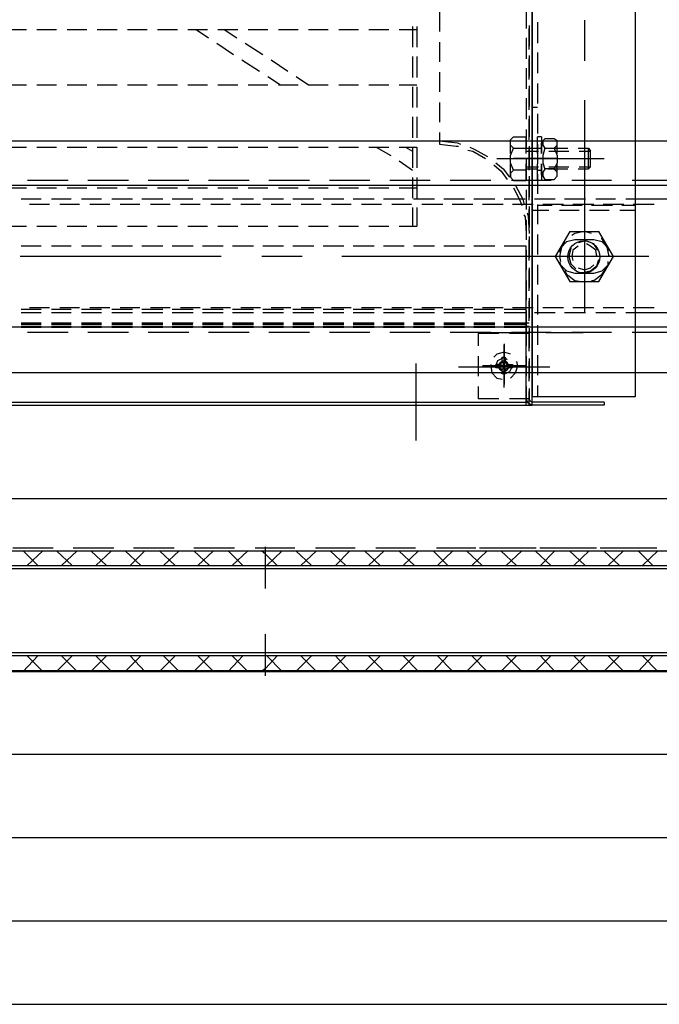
# Model space of a CAD drawing. Header units: millimetres. Extents: x -1435 to 74790, y -2508 to 13830.
# Tile 86 of 95: x 34678 to 34778, y 10471 to 10626. Entities that reach past the tile are written whole.
import ezdxf

# ---------------------------------------------------------------- set-up
doc = ezdxf.new("R2010")
doc.units = ezdxf.units.MM
doc.layers.add('ACMV-EQP-CHW', color=30, linetype='Continuous', true_color=0xff7f00)
doc.layers.add('ACMV-FCU', color=30, linetype='Continuous', true_color=0xff7f00)

# ---------------------------------------------------------------- blocks, each defined once
blk = doc.blocks.new('AHU-3TR-CARRIER')
at = {"layer": 'ACMV-EQP-CHW'}
for points in [[(751.81, 519.81), (751.81, 84.51)], [(751.81, 82.02), (751.81, 519.5)], [(782.67, 519.81), (782.67, 84.51)], [(749.94, 201.13), (749.94, 194.9)], [(724.05, 199.88), (724.05, 193.96)], [(715.95, 195.52), (715.95, 189.28)], [(717.2, 195.52), (717.2, 189.28)], [(750.87, 195.83), (750.87, 189.59)], [(750.87, 188.65), (750.87, 194.9)], [(753.37, 196.76), (753.37, 190.53)], [(767.4, 197.39), (767.4, 185.22)], [(594.34, 194.58), (600.26, 194.58)], [(603.38, 194.58), (609.3, 194.58)], [(612.42, 194.58), (618.34, 194.58)], [(621.47, 194.58), (627.39, 194.58)], [(630.51, 194.58), (636.43, 194.58)], [(639.55, 194.58), (645.47, 194.58)], [(648.6, 194.58), (654.52, 194.58)], [(651.09, 194.58), (654.83, 192.09)], [(657.64, 194.58), (663.56, 194.58)], [(659.51, 194.58), (663.25, 192.09)], [(666.68, 194.58), (672.61, 194.58)], [(675.72, 194.58), (681.65, 194.58)], [(684.77, 194.58), (690.69, 194.58)], [(693.82, 194.58), (699.74, 194.58)], [(702.85, 194.58), (708.78, 194.58)], [(711.89, 194.58), (717.2, 194.58)], [(749.94, 192.09), (749.94, 185.85)], [(657.33, 190.53), (662.32, 187.09)], [(665.74, 190.53), (671.04, 187.09)], [(724.05, 190.84), (724.05, 184.91)], [(715.95, 186.47), (715.95, 180.24)], [(717.2, 186.47), (717.2, 180.24)], [(750.87, 186.79), (750.87, 180.55)], [(753.37, 187.72), (753.37, 181.48)], [(664.8, 185.54), (670.11, 182.11)], [(673.54, 185.54), (678.52, 182.11)], [(749.94, 183.04), (749.94, 176.81)], [(750.87, 179.61), (750.87, 185.85)], [(672.61, 180.55), (676.35, 178.05)], [(681.03, 180.55), (684.77, 178.05)], [(724.05, 181.8), (724.05, 175.87)], [(594.34, 178.05), (600.26, 178.05)], [(603.38, 178.05), (609.3, 178.05)], [(612.42, 178.05), (618.34, 178.05)], [(621.47, 178.05), (627.39, 178.05)], [(630.51, 178.05), (636.43, 178.05)], [(639.55, 178.05), (645.47, 178.05)], [(648.6, 178.05), (654.52, 178.05)], [(657.64, 178.05), (663.56, 178.05)], [(666.68, 178.05), (672.61, 178.05)], [(675.72, 178.05), (681.65, 178.05)], [(684.77, 178.05), (690.69, 178.05)], [(693.82, 178.05), (699.74, 178.05)], [(702.85, 178.05), (708.78, 178.05)], [(711.89, 178.05), (717.2, 178.05)], [(715.95, 177.44), (715.95, 171.19)], [(717.2, 177.44), (717.2, 171.19)], [(750.87, 177.74), (750.87, 171.51)], [(753.37, 178.37), (753.37, 172.44)], [(750.87, 170.57), (750.87, 176.81)], [(724.05, 172.75), (724.05, 166.82)], [(749.94, 174), (749.94, 167.76)], [(753.37, 171.19), (751.81, 171.19)], [(767.4, 173.38), (767.4, 143.13)], [(715.95, 168.39), (715.95, 162.15)], [(717.2, 168.39), (717.2, 162.15)], [(750.87, 168.69), (750.87, 162.46)], [(753.37, 169.33), (753.37, 163.4)], [(750.87, 161.52), (750.87, 167.76)], [(724.05, 163.71), (724.05, 160.28)], [(746.2, 159.04), (745.25, 159.97), (745.25, 161.52), (746.2, 162.46)], [(746.2, 162.46), (749.95, 162.46)], [(749.94, 164.65), (749.94, 158.73)], [(749.94, 157.47), (749.94, 162.46)], [(753.37, 157.47), (753.37, 162.46)], [(754.61, 162.46), (753.37, 162.46)], [(754.61, 162.46), (754.61, 157.47)], [(1011.23, 91.68), (17.47, 91.68), (17.47, 161.22), (1011.23, 161.22)], [(594.34, 159.34), (600.26, 159.34)], [(603.38, 159.34), (609.3, 159.34)], [(612.42, 159.34), (618.34, 159.34)], [(621.47, 159.34), (627.39, 159.34)], [(630.51, 159.34), (636.43, 159.34)], [(639.55, 159.34), (645.47, 159.34)], [(648.6, 159.34), (654.52, 159.34)], [(657.64, 159.34), (663.56, 159.34)], [(666.68, 159.34), (672.61, 159.34)], [(675.72, 159.34), (681.65, 159.34)], [(684.77, 159.34), (690.69, 159.34)], [(693.82, 159.34), (699.74, 159.34)], [(702.85, 159.34), (708.78, 159.34)], [(705.03, 159.34), (709.4, 156.85)], [(711.89, 159.34), (717.2, 159.34)], [(713.78, 159.34), (715.95, 158.09)], [(715.95, 159.34), (715.95, 153.11)], [(717.2, 159.34), (717.2, 153.11)], [(724.05, 161.21), (729.36, 160.59), (730.29, 160.28)], [(724.05, 160.28), (729.04, 159.66), (729.66, 159.66)], [(733.1, 159.34), (734.35, 158.72), (738.4, 156.54)], [(745.25, 157.47), (745.25, 161.21)], [(750.87, 159.66), (750.87, 153.42)], [(753.37, 160.28), (753.37, 154.36)], [(754.61, 157.47), (754.61, 160.59)], [(755.55, 161.84), (754.92, 161.21), (754.92, 159.97), (755.55, 159.04), (754.92, 156.85), (754.92, 154.67), (755.55, 152.79), (754.92, 151.86), (754.92, 150.62), (755.55, 149.68), (758.36, 149.68)], [(758.36, 161.84), (755.56, 161.84)], [(758.36, 159.04), (759.29, 159.97), (759.29, 161.21), (758.36, 161.84)], [(759.29, 157.47), (759.29, 160.59)], [(732.48, 158.41), (734.04, 158.1), (737.78, 155.91)], [(746.2, 152.48), (745.25, 154.67), (745.25, 156.85), (746.2, 159.04), (749.95, 159.04)], [(749.94, 159.04), (753.37, 159.04)], [(749.94, 158.09), (753.67, 158.09)], [(750.87, 152.48), (750.87, 158.72)], [(753.37, 159.03), (754.61, 159.03)], [(755.56, 159.04), (758.36, 159.04), (759.29, 156.85), (759.29, 154.67), (758.36, 152.8), (755.56, 152.8)], [(756.48, 159.04), (762.42, 159.04)], [(756.8, 158.09), (762.72, 158.09)], [(765.53, 159.04), (768.64, 159.04)], [(765.84, 158.09), (769.27, 158.09)], [(768.64, 152.8), (768.64, 159.04), (769.27, 158.1)], [(768.64, 152.8), (769.27, 153.42), (769.27, 158.1)], [(711.89, 155.29), (715.95, 152.48)], [(740.27, 154.04), (742.45, 152.17), (744.32, 149.68)], [(740.89, 154.67), (743.08, 152.8), (744.95, 150.3)], [(741.21, 155.91), (773.32, 155.91)], [(745.25, 150.62), (745.25, 154.36)], [(759.29, 155.91), (746.2, 155.91)], [(749.63, 155.91), (758.67, 155.91)], [(749.94, 155.6), (749.94, 149.68)], [(749.95, 149.36), (749.95, 154.36)], [(753.37, 149.37), (753.37, 154.36)], [(754.61, 150.92), (754.61, 154.36)], [(754.61, 154.36), (754.61, 149.37)], [(759.29, 150.92), (759.29, 154.36)], [(749.95, 152.48), (746.2, 152.48), (745.25, 151.55), (745.25, 150.3), (746.2, 149.37), (749.95, 149.37)], [(749.94, 153.42), (753.67, 153.42)], [(749.94, 152.8), (753.37, 152.8)], [(750.87, 150.62), (750.87, 144.37)], [(753.37, 152.48), (754.61, 152.48)], [(753.37, 151.24), (753.37, 145.31)], [(756.48, 152.8), (762.42, 152.8)], [(756.8, 153.42), (762.72, 153.42)], [(758.36, 149.68), (759.29, 150.62), (759.29, 151.86), (758.36, 152.79)], [(765.53, 152.8), (768.64, 152.8)], [(765.84, 153.42), (769.27, 153.42)], [(982.22, 147.81), (46.16, 147.81)], [(612.74, 149.37), (600.57, 149.37)], [(630.82, 149.37), (618.66, 149.37)], [(648.9, 149.37), (636.74, 149.37)], [(667, 149.37), (654.83, 149.37)], [(685.08, 149.37), (672.92, 149.37)], [(703.17, 149.37), (691.01, 149.37)], [(721.25, 149.37), (709.09, 149.37)], [(715.95, 150.29), (715.95, 144.07)], [(717.2, 150.29), (717.2, 144.07)], [(739.34, 149.37), (727.18, 149.37)], [(757.42, 149.37), (745.57, 149.37)], [(746.82, 147.81), (749, 143.75), (749.31, 142.5)], [(750.87, 143.44), (750.87, 149.68)], [(754.61, 149.36), (753.37, 149.36)], [(775.5, 149.37), (763.65, 149.37)], [(793.59, 149.37), (781.74, 149.37)], [(594.34, 147.18), (600.26, 147.18)], [(603.38, 147.18), (609.3, 147.18)], [(612.42, 147.18), (618.34, 147.18)], [(621.47, 147.18), (627.39, 147.18)], [(630.51, 147.18), (636.43, 147.18)], [(639.55, 147.18), (645.47, 147.18)], [(648.6, 147.18), (654.52, 147.18)], [(657.64, 147.18), (663.56, 147.18)], [(666.68, 147.18), (672.61, 147.18)], [(675.72, 147.18), (681.65, 147.18)], [(684.77, 147.18), (690.69, 147.18)], [(693.82, 147.18), (699.74, 147.18)], [(702.85, 147.18), (708.78, 147.18)], [(711.89, 147.18), (717.2, 147.18)], [(746.2, 147.18), (748.06, 143.44), (748.69, 141.89)], [(749.94, 146.56), (749.94, 140.64)], [(604.63, 143.75), (598.7, 143.75)], [(607.12, 142.2), (601.2, 142.2)], [(613.67, 143.75), (607.75, 143.75)], [(616.16, 142.2), (610.25, 142.2)], [(622.71, 143.75), (616.78, 143.75)], [(625.21, 142.2), (619.28, 142.2)], [(632.07, 143.75), (625.83, 143.75)], [(634.25, 142.2), (628.32, 142.2)], [(641.11, 143.75), (634.87, 143.75)], [(643.29, 142.2), (637.37, 142.2)], [(650.15, 143.75), (643.92, 143.75)], [(652.33, 142.2), (646.41, 142.2)], [(659.19, 143.75), (652.96, 143.75)], [(661.38, 142.2), (655.46, 142.2)], [(668.24, 143.75), (662, 143.75)], [(670.42, 142.2), (664.5, 142.2)], [(677.28, 143.75), (671.04, 143.75)], [(679.46, 142.2), (673.54, 142.2)], [(686.32, 143.75), (680.08, 143.75)], [(688.51, 142.2), (682.59, 142.2)], [(695.37, 143.75), (689.13, 143.75)], [(697.55, 142.2), (691.63, 142.2)], [(704.41, 143.75), (698.18, 143.75)], [(706.6, 142.2), (700.67, 142.2)], [(713.45, 143.75), (707.22, 143.75)], [(715.64, 142.2), (709.71, 142.2)], [(722.5, 143.75), (716.26, 143.75)], [(725, 142.2), (718.76, 142.2)], [(731.54, 143.75), (725.29, 143.75)], [(734.04, 142.2), (727.81, 142.2)], [(740.59, 143.75), (734.34, 143.75)], [(743.08, 142.2), (736.84, 142.2)], [(749.63, 143.75), (743.39, 143.75)], [(752.11, 142.2), (745.89, 142.2)], [(758.67, 143.75), (752.44, 143.75)], [(753.37, 142.19), (753.37, 136.27)], [(757.73, 141.89), (753.37, 141.89)], [(761.16, 142.2), (754.93, 142.2)], [(766.77, 141.89), (760.54, 141.89)], [(767.71, 143.75), (761.48, 143.75)], [(770.2, 142.2), (763.98, 142.2)], [(767.4, 143.13), (767.4, 109.76)], [(775.82, 141.89), (769.58, 141.89)], [(776.76, 143.75), (770.84, 143.75)], [(779.25, 142.2), (773.01, 142.2)], [(782.67, 141.89), (778.62, 141.89)], [(782.67, 143.75), (779.88, 143.75)], [(788.29, 142.2), (782.05, 142.2)], [(782.67, 109.76), (840.37, 109.76), (840.37, 143.75), (782.67, 143.75)], [(715.95, 141.26), (715.95, 135.64)], [(717.2, 141.26), (717.2, 135.64)], [(749.32, 139.08), (749.63, 138.45), (749.95, 133.47)], [(750.25, 139.7), (750.56, 138.77), (750.87, 133.47)], [(750.87, 141.57), (750.87, 135.34)], [(750.87, 134.4), (750.87, 140.64)], [(756.79, 140.32), (751.81, 140.32)], [(765.84, 140.33), (759.92, 140.33)], [(774.88, 140.33), (768.96, 140.33)], [(782.67, 140.33), (778, 140.33)], [(749.94, 137.52), (749.94, 131.59)], [(767.4, 137.2), (767.4, 115.69)], [(594.34, 135.64), (600.26, 135.64)], [(603.38, 135.64), (609.3, 135.64)], [(612.42, 135.64), (618.34, 135.64)], [(621.47, 135.64), (627.39, 135.64)], [(630.51, 135.64), (636.43, 135.64)], [(639.55, 135.64), (645.47, 135.64)], [(648.6, 135.64), (654.52, 135.64)], [(657.64, 135.64), (663.56, 135.64)], [(666.68, 135.64), (672.61, 135.64)], [(675.72, 135.64), (681.65, 135.64)], [(684.77, 135.64), (690.69, 135.64)], [(693.82, 135.64), (699.74, 135.64)], [(702.85, 135.64), (708.78, 135.64)], [(711.89, 135.64), (717.2, 135.64)], [(753.37, 133.15), (753.37, 127.22)], [(763.03, 134.09), (758.67, 126.6), (763.03, 119.12)], [(763.03, 134.09), (771.77, 134.09)], [(769.58, 133.47), (767.4, 134.09), (764.59, 133.47), (763.65, 132.84)], [(771.77, 119.12), (776.13, 126.6), (771.77, 134.09)], [(750.87, 132.52), (750.87, 126.29)], [(750.87, 125.36), (750.87, 131.59)], [(770.2, 131.59), (764.59, 131.59), (762.09, 130.97), (760.22, 129.1), (759.91, 127.85)], [(761.48, 130.97), (760.54, 129.41), (759.92, 126.6), (760.22, 125.04)], [(771.45, 128.48), (770.2, 130.34), (767.71, 131.28), (765.53, 130.66)], [(771.14, 126.91), (771.14, 126.6), (770.84, 128.48), (769.27, 129.72), (768.02, 130.34)], [(774.57, 127.85), (774.57, 129.1), (772.7, 130.97), (770.21, 131.59)], [(774.88, 126.91), (774.88, 126.6), (774.26, 129.41), (772.7, 131.9), (772.4, 131.9)], [(390.4, 129.72), (390.4, 82.02), (749.94, 82.02), (749.94, 129.72)], [(604.63, 129.72), (598.7, 129.72)], [(613.68, 129.72), (607.75, 129.72)], [(622.71, 129.72), (616.78, 129.72)], [(632.07, 129.72), (625.83, 129.72)], [(641.11, 129.72), (634.87, 129.72)], [(650.16, 129.72), (643.92, 129.72)], [(659.19, 129.72), (652.96, 129.72)], [(668.24, 129.72), (662, 129.72)], [(677.28, 129.72), (671.04, 129.72)], [(686.33, 129.72), (680.09, 129.72)], [(695.38, 129.72), (689.13, 129.72)], [(704.41, 129.72), (698.17, 129.72)], [(713.45, 129.72), (707.22, 129.72)], [(722.5, 129.72), (716.26, 129.72)], [(731.54, 129.72), (725.3, 129.72)], [(740.59, 129.72), (734.34, 129.72)], [(749.94, 129.72), (743.39, 129.72)], [(749.94, 128.48), (749.94, 122.55)], [(763.35, 129.1), (762.72, 126.6), (763.35, 124.42), (764.9, 122.87)], [(765.53, 129.72), (763.97, 128.48), (763.65, 126.6), (763.97, 125.36)], [(658.57, 126.6), (598.39, 126.6)], [(682.9, 126.6), (670.73, 126.6)], [(755.24, 126.6), (694.75, 126.6)], [(786.74, 126.6), (748.06, 126.6)], [(753.37, 124.11), (753.37, 118.19)], [(759.92, 125.05), (760.22, 124.1), (762.09, 122.24), (764.59, 121.61)], [(764.59, 121.61), (770.2, 121.61), (772.7, 122.24), (774.57, 124.11), (774.57, 125.04)], [(765.53, 123.17), (767.4, 122.55), (769.27, 123.17), (770.21, 124.11)], [(779.24, 126.6), (767.4, 126.6)], [(767.72, 121.93), (769.27, 122.24), (771.14, 123.8), (771.77, 125.67)], [(750.87, 123.17), (750.87, 117.24)], [(750.87, 116.31), (750.87, 122.55)], [(761.48, 122.24), (762.09, 121.3), (764.59, 119.43), (766.46, 119.12)], [(769.58, 119.43), (770.21, 119.43), (772.7, 121.3), (774.26, 123.49)], [(749.94, 119.43), (749.94, 113.5)], [(763.03, 119.11), (771.77, 119.11)], [(753.37, 115.07), (753.37, 109.15)], [(750.87, 114.13), (750.87, 108.2)], [(750.87, 107.27), (750.87, 113.19)], [(604.63, 110.7), (598.7, 110.7)], [(598.7, 109.76), (604.63, 109.76)], [(601.2, 111.32), (607.12, 111.32)], [(613.68, 110.7), (607.75, 110.7)], [(607.75, 109.76), (613.67, 109.76)], [(610.25, 111.32), (616.16, 111.32)], [(622.71, 110.7), (616.78, 110.7)], [(616.78, 109.76), (622.7, 109.76)], [(619.28, 111.32), (625.21, 111.32)], [(632.07, 110.7), (625.83, 110.7)], [(625.83, 109.76), (632.07, 109.76)], [(628.32, 111.32), (634.25, 111.32)], [(641.11, 110.7), (634.87, 110.7)], [(634.87, 109.76), (641.11, 109.76)], [(637.37, 111.32), (643.29, 111.32)], [(650.16, 110.7), (643.92, 110.7)], [(643.92, 109.76), (650.16, 109.76)], [(646.41, 111.32), (652.33, 111.32)], [(659.19, 110.7), (652.96, 110.7)], [(652.96, 109.76), (659.19, 109.76)], [(655.45, 111.32), (661.38, 111.32)], [(668.24, 110.7), (662, 110.7)], [(662, 109.76), (668.24, 109.76)], [(664.5, 111.32), (670.42, 111.32)], [(677.28, 110.7), (671.04, 110.7)], [(671.04, 109.76), (677.28, 109.76)], [(673.54, 111.32), (679.46, 111.32)], [(686.33, 110.7), (680.09, 110.7)], [(680.09, 109.76), (686.33, 109.76)], [(682.59, 111.32), (688.51, 111.32)], [(689.12, 109.76), (695.37, 109.76)], [(695.38, 110.7), (689.13, 110.7)], [(691.62, 111.32), (697.55, 111.32)], [(704.41, 110.7), (698.17, 110.7)], [(698.17, 109.76), (704.41, 109.76)], [(700.67, 111.32), (706.59, 111.32)], [(713.45, 110.7), (707.22, 110.7)], [(707.22, 109.76), (713.45, 109.76)], [(709.71, 111.32), (715.64, 111.32)], [(722.5, 110.7), (716.26, 110.7)], [(716.26, 109.76), (722.5, 109.76)], [(718.76, 111.32), (725, 111.32)], [(725.29, 109.76), (731.54, 109.76)], [(731.54, 110.7), (725.3, 110.7)], [(727.8, 111.32), (734.04, 111.32)], [(740.59, 110.7), (734.34, 110.7)], [(734.34, 109.76), (740.59, 109.76)], [(736.84, 111.32), (743.08, 111.32)], [(749.94, 110.7), (743.39, 110.7)], [(743.39, 109.76), (749.63, 109.76)], [(745.89, 111.32), (752.11, 111.32)], [(749.94, 110.39), (749.94, 103.53)], [(752.44, 109.76), (758.67, 109.76)], [(754.93, 111.32), (761.16, 111.32)], [(761.48, 109.76), (767.72, 109.76)], [(763.97, 111.32), (770.21, 111.32)], [(770.84, 109.76), (776.76, 109.76)], [(773.01, 111.32), (779.25, 111.32)], [(779.88, 109.76), (782.68, 109.76)], [(782.05, 111.32), (788.29, 111.32)], [(598.7, 106.65), (604.63, 106.65)], [(598.7, 106.34), (604.63, 106.34)], [(607.75, 106.65), (613.68, 106.65)], [(607.75, 106.34), (613.67, 106.34)], [(616.78, 106.65), (622.71, 106.65)], [(616.78, 106.34), (622.71, 106.34)], [(625.83, 106.65), (632.07, 106.65)], [(625.83, 106.34), (632.07, 106.34)], [(634.87, 106.65), (641.11, 106.65)], [(634.87, 106.34), (641.11, 106.34)], [(643.92, 106.65), (650.16, 106.65)], [(643.92, 106.34), (650.15, 106.34)], [(652.95, 106.65), (659.19, 106.65)], [(652.96, 106.34), (659.19, 106.34)], [(662, 106.65), (668.24, 106.65)], [(662, 106.34), (668.24, 106.34)], [(671.04, 106.65), (677.28, 106.65)], [(671.04, 106.34), (677.28, 106.34)], [(680.08, 106.34), (686.32, 106.34)], [(680.09, 106.65), (686.33, 106.65)], [(689.13, 106.65), (695.38, 106.65)], [(689.13, 106.34), (695.37, 106.34)], [(698.17, 106.65), (704.41, 106.65)], [(698.18, 106.34), (704.41, 106.34)], [(707.22, 106.65), (713.45, 106.65)], [(707.22, 106.34), (713.45, 106.34)], [(716.26, 106.65), (722.5, 106.65)], [(716.26, 106.34), (722.5, 106.34)], [(725.29, 106.34), (731.54, 106.34)], [(725.3, 106.65), (731.54, 106.65)], [(734.34, 106.65), (740.59, 106.65)], [(734.34, 106.34), (740.59, 106.34)], [(743.39, 106.65), (750.87, 106.65)], [(743.39, 106.34), (749.94, 106.34)], [(982.22, 105.4), (46.16, 105.4)], [(598.7, 105.71), (604.63, 105.71)], [(598.7, 105.4), (604.63, 105.4)], [(612.74, 103.84), (600.57, 103.84)], [(607.75, 105.71), (613.68, 105.71)], [(607.75, 105.4), (613.67, 105.4)], [(616.78, 105.71), (622.71, 105.71)], [(616.78, 105.4), (622.71, 105.4)], [(630.82, 103.84), (618.66, 103.84)], [(625.83, 105.71), (632.07, 105.71)], [(625.83, 105.4), (632.07, 105.4)], [(634.87, 105.71), (641.11, 105.71)], [(634.87, 105.4), (641.11, 105.4)], [(648.9, 103.84), (636.74, 103.84)], [(643.92, 105.71), (650.16, 105.71)], [(643.92, 105.4), (650.15, 105.4)], [(652.95, 105.71), (659.19, 105.71)], [(652.96, 105.4), (659.19, 105.4)], [(667, 103.84), (654.83, 103.84)], [(662, 105.71), (668.24, 105.71)], [(662, 105.4), (668.24, 105.4)], [(671.04, 105.71), (677.28, 105.71)], [(671.04, 105.4), (677.28, 105.4)], [(685.08, 103.84), (672.92, 103.84)], [(680.08, 105.4), (686.32, 105.4)], [(680.09, 105.71), (686.33, 105.71)], [(689.13, 105.71), (695.38, 105.71)], [(689.13, 105.4), (695.37, 105.4)], [(703.17, 103.84), (691.01, 103.84)], [(698.17, 105.71), (704.41, 105.71)], [(698.18, 105.4), (704.41, 105.4)], [(707.22, 105.71), (713.45, 105.71)], [(707.22, 105.4), (713.45, 105.4)], [(721.25, 103.84), (709.09, 103.84)], [(716.26, 105.71), (722.5, 105.71)], [(716.26, 105.4), (722.5, 105.4)], [(725.29, 105.4), (731.54, 105.4)], [(725.3, 105.71), (731.54, 105.71)], [(739.34, 103.84), (727.18, 103.84)], [(734.34, 105.71), (740.59, 105.71)], [(734.34, 105.4), (740.59, 105.4)], [(741.82, 103.52), (735.59, 103.52)], [(735.59, 103.52), (735.59, 99.79)], [(738.4, 103.84), (749.63, 103.84)], [(743.39, 105.71), (750.87, 105.71)], [(743.39, 105.4), (749.94, 105.4)], [(750.87, 103.52), (744.95, 103.52)], [(757.42, 103.84), (745.57, 103.84)], [(749.94, 103.52), (749.94, 99.79)], [(750.87, 105.09), (750.87, 99.17)], [(750.87, 98.23), (750.87, 104.15)], [(753.37, 106.02), (753.37, 100.1)], [(755.87, 103.84), (767.09, 103.84)], [(775.5, 103.84), (763.65, 103.84)], [(793.59, 103.84), (781.74, 103.84)], [(743.39, 100.41), (743.39, 88.57)], [(745.25, 97.3), (743.39, 97.91), (741.21, 97.3), (740.27, 96.36)], [(743.39, 87.31), (743.39, 100.1)], [(743.39, 99.17), (743.39, 88.25)], [(716.87, 94.49), (716.87, 71.41)], [(735.59, 96.67), (735.59, 90.75)], [(740.89, 93.86), (741.53, 95.42), (743.39, 96.36), (744.32, 95.73)], [(742.76, 95.12), (743.39, 93.86), (741.82, 94.18), (742.45, 94.49), (742.76, 95.12), (742.76, 96.36)], [(742.76, 96.36), (743.7, 96.36), (743.7, 95.12), (744.02, 94.49), (744.63, 94.18), (745.89, 94.18)], [(744.63, 94.17), (743.39, 93.86), (743.7, 95.12)], [(745.25, 90.12), (746.82, 91.68), (747.45, 93.86), (747.13, 95.12)], [(749.94, 96.67), (749.94, 90.75)], [(750.87, 96.04), (750.87, 90.12)], [(750.87, 89.19), (750.87, 95.12)], [(753.37, 96.98), (753.37, 91.05)], [(729.66, 93.55), (757.11, 93.55)], [(749.63, 93.86), (736.84, 93.86)], [(748.69, 93.86), (737.78, 93.86)], [(739.34, 94.18), (739.34, 93.86), (739.65, 91.68), (741.21, 90.12), (742.76, 89.81)], [(740.89, 93.24), (740.89, 94.18)], [(741.82, 94.18), (740.89, 94.18)], [(741.82, 93.24), (740.89, 93.24)], [(741.82, 93.24), (743.39, 93.86), (743.69, 92.61)], [(743.7, 91.37), (742.76, 91.37), (742.76, 92.62), (742.45, 92.92), (741.82, 93.25)], [(745.89, 94.18), (745.89, 93.86), (744.95, 91.99), (743.39, 91.36), (742.15, 91.68)], [(743.7, 92.61), (744.02, 92.92), (744.63, 93.24), (743.39, 93.86), (742.77, 92.61)], [(743.7, 91.36), (743.7, 92.61)], [(745.89, 93.24), (744.63, 93.24)], [(745.89, 93.24), (745.89, 94.18)], [(735.59, 87.63), (735.59, 83.88)], [(749.94, 87.63), (749.94, 83.88)], [(750.87, 87), (750.87, 83.88)], [(750.87, 82.02), (750.87, 86.07)], [(753.37, 87.94), (753.37, 84.51)], [(389.16, 82.94), (750.87, 82.94)], [(598.7, 82.94), (604.63, 82.94)], [(607.75, 82.94), (613.67, 82.94)], [(616.78, 82.94), (622.71, 82.94)], [(625.83, 82.94), (632.07, 82.94)], [(634.87, 82.94), (641.11, 82.94)], [(643.92, 82.94), (650.15, 82.94)], [(652.96, 82.94), (659.19, 82.94)], [(662, 82.94), (668.24, 82.94)], [(671.04, 82.94), (677.28, 82.94)], [(680.08, 82.94), (686.32, 82.94)], [(689.13, 82.94), (695.37, 82.94)], [(698.18, 82.94), (704.41, 82.94)], [(707.22, 82.94), (713.45, 82.94)], [(716.26, 82.94), (722.5, 82.94)], [(725.29, 82.94), (731.54, 82.94)], [(734.34, 82.94), (740.59, 82.94)], [(741.82, 83.88), (735.59, 83.88)], [(743.39, 82.94), (749.94, 82.94)], [(750.87, 83.88), (744.95, 83.88)], [(773.32, 82.02), (751.81, 82.02), (750.56, 82.64), (749.94, 83.88)], [(751.81, 82.94), (751.19, 83.26), (750.87, 83.88)], [(750.87, 82.02), (750.87, 82.94)], [(782.67, 84.51), (751.81, 84.51)], [(773.32, 82.94), (751.81, 82.94)], [(773.32, 82.94), (773.32, 82.02)], [(388.23, 82.02), (751.81, 82.02)], [(44.6, 53.95), (44.6, 38.35), (1028.69, 38.35)], [(983.79, 38.35), (983.79, 53.95), (44.61, 53.95)], [(596.14, 39.29), (608.3, 39.29)], [(614.23, 39.29), (626.39, 39.29)], [(632.32, 39.29), (644.49, 39.29)], [(650.4, 39.29), (662.56, 39.29)], [(668.8, 39.29), (680.64, 39.29)], [(671.92, 27.13), (671.92, 39.6)], [(686.88, 39.29), (698.73, 39.29)], [(704.96, 39.29), (716.81, 39.29)], [(723.06, 39.29), (734.9, 39.29)], [(735.99, 39.29), (748.15, 39.29)], [(741.13, 39.29), (752.99, 39.29)], [(754.07, 39.29), (766.23, 39.29)], [(759.23, 39.29), (771.08, 39.29)], [(772.17, 39.29), (784.32, 39.29)], [(777.31, 39.29), (789.16, 39.29)], [(154.59, 38.35), (873.8, 38.35)], [(603.62, 33.99), (599.27, 38.35)], [(600.51, 33.99), (605.18, 38.35)], [(613.92, 33.99), (609.24, 38.35)], [(610.79, 33.99), (615.47, 38.35)], [(624.21, 33.99), (619.54, 38.35)], [(621.09, 33.99), (625.76, 38.35)], [(634.5, 33.99), (629.81, 38.35)], [(631.37, 33.99), (635.74, 38.35)], [(644.79, 33.99), (640.1, 38.35)], [(641.36, 33.99), (646.04, 38.35)], [(655.08, 33.99), (650.4, 38.35)], [(651.65, 33.99), (656.32, 38.35)], [(665.06, 33.99), (660.69, 38.35)], [(661.93, 33.99), (666.61, 38.35)], [(675.34, 33.99), (671.92, 37.42), (670.66, 38.35)], [(672.23, 33.99), (676.9, 38.35)], [(685.64, 33.99), (680.95, 38.35)], [(682.51, 33.99), (687.19, 38.35)], [(695.92, 33.99), (691.26, 38.35)], [(692.8, 33.99), (697.17, 38.35)], [(706.22, 33.99), (701.54, 38.35)], [(702.78, 33.99), (707.46, 38.35)], [(716.51, 33.99), (711.83, 38.35)], [(713.08, 33.99), (717.75, 38.35)], [(726.49, 33.99), (722.12, 38.35)], [(723.37, 33.99), (728.04, 38.35)], [(736.78, 33.99), (732.09, 38.35)], [(733.65, 33.99), (738.33, 38.35)], [(747.07, 33.99), (742.39, 38.35)], [(743.94, 33.99), (748.63, 38.35)], [(757.36, 33.99), (752.68, 38.35)], [(754.24, 33.99), (758.6, 38.35)], [(767.65, 33.99), (762.97, 38.35)], [(764.21, 33.99), (768.89, 38.35)], [(777.93, 33.99), (773.26, 38.35)], [(774.51, 33.99), (779.18, 38.35)], [(787.91, 33.99), (783.55, 38.35)], [(784.79, 33.99), (789.47, 38.35)], [(154.59, 33.99), (873.8, 33.99)], [(154.59, 33.05), (873.8, 33.05)], [(671.92, 0.94), (671.92, 13.41)], [(873.8, 7.79), (154.59, 7.79)], [(873.8, 6.86), (154.59, 6.86)], [(603.62, 6.86), (599.27, 2.19)], [(600.51, 6.86), (605.18, 2.19)], [(613.91, 6.86), (609.24, 2.19)], [(610.79, 6.86), (615.47, 2.19)], [(624.21, 6.86), (619.53, 2.19)], [(621.09, 6.86), (625.76, 2.19)], [(634.49, 6.86), (629.82, 2.19)], [(631.37, 6.86), (635.74, 2.19)], [(644.78, 6.86), (640.1, 2.19)], [(641.36, 6.86), (646.04, 2.19)], [(655.08, 6.86), (650.4, 2.19)], [(651.65, 6.86), (656.32, 2.19)], [(665.05, 6.86), (660.69, 2.19)], [(661.93, 6.86), (666.61, 2.19)], [(675.34, 6.86), (671.92, 3.13), (670.66, 2.19)], [(672.24, 6.86), (676.9, 2.19)], [(685.63, 6.86), (680.95, 2.19)], [(682.51, 6.86), (687.19, 2.19)], [(695.92, 6.86), (691.26, 2.19)], [(692.8, 6.86), (697.17, 2.19)], [(706.22, 6.86), (701.54, 2.19)], [(702.78, 6.86), (707.46, 2.19)], [(716.51, 6.86), (711.83, 2.19)], [(713.08, 6.86), (717.75, 2.19)], [(726.49, 6.86), (722.12, 2.19)], [(723.37, 6.86), (728.05, 2.19)], [(736.78, 6.86), (732.09, 2.19)], [(733.66, 6.86), (738.33, 2.19)], [(747.06, 6.86), (742.39, 2.19)], [(743.94, 6.86), (748.63, 2.19)], [(757.36, 6.86), (752.68, 2.19)], [(754.24, 6.86), (758.6, 2.19)], [(767.65, 6.86), (762.97, 2.19)], [(764.21, 6.86), (768.89, 2.19)], [(777.93, 6.86), (773.26, 2.19)], [(774.51, 6.86), (779.19, 2.19)], [(787.91, 6.86), (783.55, 2.19)], [(784.8, 6.86), (789.47, 2.19)], [(154.59, 2.18), (873.8, 2.18)]]:
    blk.add_lwpolyline(points, dxfattribs=at)
blk.add_lwpolyline([(743.39, 91.99), (744.32, 92.62), (744.95, 93.55), (744.32, 94.8), (743.39, 95.42), (742.15, 94.8), (741.53, 93.55), (742.15, 92.62)], close=True, dxfattribs=at)
blk.add_circle((767.25, 126.45), 4.82, dxfattribs=at)
at = {"layer": 'ACMV-FCU', "color": 8, "true_color": 0x808080}
for p, q in [((154.59, 2.49), (873.8, 2.49)), ((129.59, -22.51), (873.8, -22.51)), ((154.59, -47.51), (873.8, -47.51)), ((129.59, -72.51), (873.8, -72.51)), ((154.59, -97.51), (873.8, -97.51))]:
    blk.add_line(p, q, dxfattribs=at)

msp = doc.modelspace()

# ---------------------------------------------------------------- block references
at = {"layer": 'ACMV-EQP-CHW', "xscale": 0.525944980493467, "yscale": 0.525944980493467, "zscale": 0.525944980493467}
msp.add_blockref('AHU-3TR-CARRIER', (34363.02, 10521.88), dxfattribs=at)

doc.saveas('drawing.dxf')
